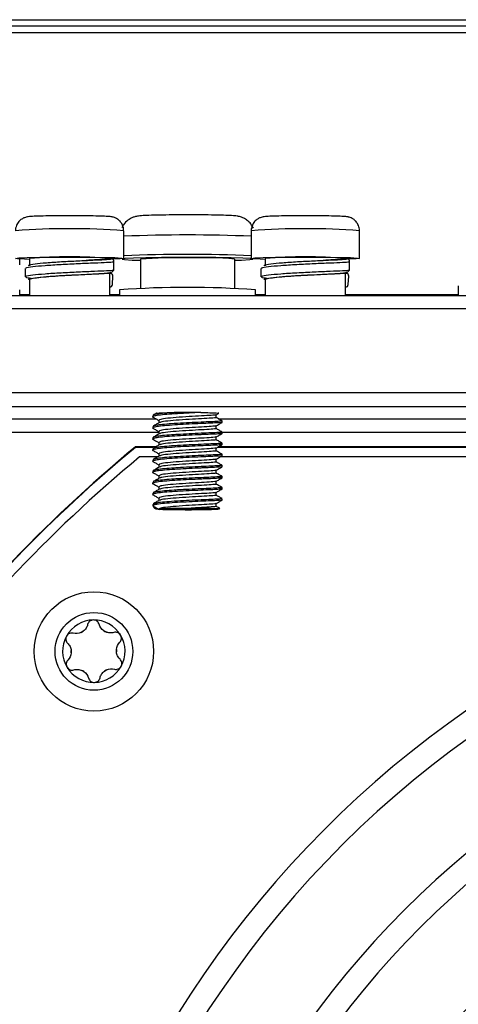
# Model space of a CAD drawing. Header units: millimetres. Extents: x 82 to 1002, y -172 to 1064.
# Tile 17 of 159: x 619 to 635, y 101 to 136. Entities that reach past the tile are written whole.
import ezdxf

# ---------------------------------------------------------------- set-up
doc = ezdxf.new("R2010")
doc.units = ezdxf.units.MM

msp = doc.modelspace()

# ---------------------------------------------------------------- linework, layer by layer
at = {"color": 7, "linetype": 'Continuous', "lineweight": 25}
for p, q in [((545.722, 136.006), (695.695, 136.006)), ((695.693, 135.772), (545.724, 135.772)), ((695.693, 135.535), (545.724, 135.535)), ((622.659, 127.404), (622.659, 128.404)), ((627.259, 128.404), (627.259, 127.404)), ((631.159, 127.404), (631.159, 128.404)), ((618.909, 127.18), (618.909, 127.385)), ((619.259, 127.404), (619.259, 127.141)), ((622.159, 127.391), (622.159, 127.404)), ((622.187, 127.398), (622.159, 127.398)), ((623.259, 127.38), (623.259, 126.319)), ((626.659, 126.319), (626.659, 127.38)), ((627.759, 127.404), (627.759, 127.141)), ((630.659, 127.391), (630.659, 127.404)), ((630.687, 127.398), (630.659, 127.398)), ((619.236, 126.63), (619.237, 126.641)), ((619.259, 126.641), (619.259, 126.06)), ((621.438, 126.84), (621.591, 126.848)), ((622.159, 126.06), (622.159, 126.891)), ((622.178, 126.867), (622.159, 126.869)), ((622.251, 126.461), (622.27, 126.761)), ((627.736, 126.63), (627.737, 126.641)), ((627.759, 126.641), (627.759, 126.06)), ((629.938, 126.84), (630.091, 126.848)), ((630.659, 126.06), (630.659, 126.891)), ((630.678, 126.867), (630.659, 126.869)), ((630.751, 126.461), (630.77, 126.761)), ((634.722, 126.417), (634.712, 126.06)), ((654.709, 126.06), (586.709, 126.06)), ((618.909, 126.06), (618.909, 126.273)), ((622.509, 126.273), (622.509, 126.06)), ((627.409, 126.06), (627.409, 126.273)), ((654.709, 125.586), (586.709, 125.586)), ((586.709, 122.576), (654.709, 122.576)), ((654.709, 122.063), (586.709, 122.063)), ((623.709, 121.749), (623.709, 121.699)), ((625.99, 121.772), (626.073, 121.82)), ((625.992, 121.674), (625.992, 121.773)), ((623.709, 121.349), (623.709, 121.299)), ((623.925, 121.573), (623.925, 121.481)), ((625.992, 121.274), (625.992, 121.373)), ((626.209, 121.499), (626.209, 121.549)), ((623.925, 121.173), (623.925, 121.081)), ((625.992, 120.874), (625.992, 120.973)), ((626.209, 121.099), (626.209, 121.149)), ((623.814, 120.617), (623.085, 120.617)), ((623.085, 120.599), (623.085, 120.617)), ((623.709, 120.95), (623.709, 120.899)), ((623.925, 120.773), (623.925, 120.682)), ((649.479, 120.617), (626.068, 120.617)), ((626.209, 120.699), (626.209, 120.75)), ((623.71, 120.599), (623.085, 120.599)), ((623.881, 120.256), (623.229, 120.256)), ((623.709, 120.55), (623.709, 120.5)), ((623.925, 120.373), (623.925, 120.282)), ((625.992, 120.475), (625.992, 120.573)), ((649.479, 120.599), (626.035, 120.599)), ((649.319, 120.256), (626.134, 120.256)), ((626.209, 120.3), (626.209, 120.35)), ((623.709, 120.15), (623.709, 120.1)), ((623.925, 119.973), (623.925, 119.882)), ((625.992, 120.075), (625.992, 120.173)), ((626.209, 119.9), (626.209, 119.95)), ((623.709, 119.75), (623.709, 119.7)), ((623.925, 119.574), (623.925, 119.482)), ((625.992, 119.675), (625.992, 119.774)), ((626.209, 119.5), (626.209, 119.55)), ((623.709, 119.35), (623.709, 119.3)), ((625.992, 119.275), (625.992, 119.374)), ((623.709, 118.95), (623.709, 118.9)), ((623.925, 119.174), (623.925, 119.082)), ((625.992, 118.875), (625.992, 118.974)), ((626.209, 119.1), (626.209, 119.15)), ((623.925, 118.774), (623.925, 118.682)), ((625.992, 118.475), (625.992, 118.574)), ((626.209, 118.7), (626.209, 118.75))]:
    msp.add_line(p, q, dxfattribs=at)
at = {"color": 8, "linetype": 'Continuous', "lineweight": 25}
for p, q in [((622.609, 127.38), (622.692, 127.364)), ((618.909, 126.1), (619.259, 126.1)), ((622.159, 126.1), (622.509, 126.1)), ((627.409, 126.1), (627.759, 126.1)), ((630.659, 126.1), (634.713, 126.1)), ((617.699, 121.63), (623.816, 121.63)), ((626.07, 121.63), (649.479, 121.63)), ((623.925, 121.13), (617.66, 121.13)), ((649.479, 121.13), (626.209, 121.13))]:
    msp.add_line(p, q, dxfattribs=at)
at = {"color": 7, "linetype": 'Continuous', "lineweight": 25, "flags": 128}
for points in [[(619.259, 127.37), (619.084, 127.376), (618.83, 127.391), (618.76, 127.406), (618.881, 127.422), (619.181, 127.436), (619.63, 127.447)], [(619.63, 127.447), (620.185, 127.453), (620.791, 127.455), (621.389, 127.452), (621.921, 127.444), (622.333, 127.433), (622.587, 127.418), (622.657, 127.402), (622.536, 127.387), (622.25, 127.373)], [(622.231, 127.384), (622.216, 127.391), (622.2, 127.396)], [(626.659, 127.338), (626.911, 127.346), (627.2, 127.362), (627.308, 127.379), (627.225, 127.397), (626.959, 127.413), (626.531, 127.426), (625.975, 127.436), (625.337, 127.441), (624.668, 127.441), (624.023, 127.437), (623.453, 127.428), (623.006, 127.415), (622.717, 127.399), (622.609, 127.382), (622.609, 127.38)], [(622.692, 127.364), (622.958, 127.348), (623.259, 127.338)], [(627.759, 127.37), (627.584, 127.376), (627.33, 127.391), (627.26, 127.406), (627.381, 127.422), (627.681, 127.436), (628.13, 127.447)], [(628.13, 127.447), (628.685, 127.453), (629.291, 127.455), (629.889, 127.452), (630.421, 127.444), (630.833, 127.433), (631.087, 127.418), (631.157, 127.402), (631.036, 127.387), (630.75, 127.373)], [(630.731, 127.384), (630.716, 127.391), (630.7, 127.396)], [(619.108, 127.041), (619.108, 126.891), (619.108, 126.741)], [(622.304, 126.988), (622.304, 127.138), (622.304, 127.287)], [(627.608, 127.041), (627.608, 126.891), (627.608, 126.741)], [(630.804, 126.988), (630.804, 127.138), (630.804, 127.287)]]:
    msp.add_lwpolyline(points, dxfattribs=at)
at = {"color": 8, "linetype": 'Continuous', "lineweight": 25, "flags": 128}
msp.add_lwpolyline([(625.694, 118.405), (625.971, 118.395), (626.058, 118.382), (625.937, 118.37), (625.767, 118.364)], dxfattribs=at)
at = {"color": 7, "linetype": 'Continuous', "lineweight": 25}
for radius in [2.15, 1.4]:
    msp.add_circle((621.586, 113.249), radius, dxfattribs=at)
at = {"color": 8, "linetype": 'Continuous', "lineweight": 25}
for centre, radius, start, end in [((620.709, 102.402), 26.075, 85.7111, 94.2889), ((629.209, 102.402), 26.075, 85.7111, 94.2889), ((624.959, 75.271), 52.981, 87.5119, 92.4881), ((623.847, 117.967), 0.583, 87.4876, 103.7824)]:
    msp.add_arc(centre, radius, start, end, dxfattribs=at)
at = {"color": 7, "linetype": 'Continuous', "lineweight": 25}
for centre, radius, start, end in [((620.709, 109.959), 17.506, 85.2488, 94.7512), ((624.959, 74.603), 52.949, 87.5104, 92.4896), ((624.544, 110.766), 16.664, 88.5747, 94.4243), ((625.439, 113.281), 14.152, 85.0559, 91.9452), ((629.209, 109.959), 17.506, 85.2488, 94.7512), ((622.17, 126.768), 0.0999, 355.9842, 85.3638), ((630.67, 126.768), 0.0999, 355.9842, 85.3638), ((622.153, 126.466), 0.0982, 273.1385, 357.0707), ((624.959, 92.784), 33.579, 85.8158, 94.1842), ((630.653, 126.466), 0.0982, 273.1385, 357.0707), ((624.959, 76.227), 45.63, 89.4006, 90.6019), ((656.209, 80.506), 51.65, 129.6817, 143.8753), ((624.978, 147.786), 29.433, 268.0642, 271.5371), ((656.209, 80.506), 37.225, 100.435, 270), ((656.209, 80.506), 36.375, 99.01, 90), ((621.582, 113.256), 1.125, 90.9706, 150.9706), ((621.582, 113.256), 1.125, 30.9706, 90.9706), ((621.582, 113.256), 0.816, 118.0367, 123.9044), ((620.944, 114.319), 0.427, 295.3612, 306.5799), ((621.582, 113.256), 0.816, 58.0367, 63.9044), ((622.183, 114.34), 0.427, 235.3612, 246.5799), ((621.582, 113.256), 1.125, 150.9706, 210.9706), ((621.582, 113.256), 1.125, 330.9706, 30.9706), ((656.209, 80.506), 33.136, 90.718, 179.2812), ((621.582, 113.256), 0.816, 178.0367, 183.9044), ((620.342, 113.235), 0.427, 355.3612, 6.5799), ((622.821, 113.277), 0.427, 175.3612, 186.5799), ((621.582, 113.256), 0.816, 358.0367, 3.9044), ((621.582, 113.256), 1.125, 210.9706, 270.9706), ((621.582, 113.256), 0.816, 238.0367, 243.9044), ((620.98, 112.172), 0.427, 55.3612, 66.5799), ((621.582, 113.256), 1.125, 270.9706, 330.9706), ((621.582, 113.256), 0.816, 298.0367, 303.9044), ((622.22, 112.193), 0.427, 115.3612, 126.5799), ((656.209, 80.506), 32.286, 90.7496, 179.2478), ((656.209, 80.506), 29.047, 90.8045, 179.1904), ((656.209, 80.506), 28.197, 90.8368, 179.1648), ((656.209, 80.506), 24.958, 90.939, 179.0578), ((656.209, 80.506), 24.108, 90.9727, 179.0166)]:
    msp.add_arc(centre, radius, start, end, dxfattribs=at)
for centre, end_param in [((656.209, 80.453), 0.93639), ((656.209, 80.435), 0.913283)]:
    msp.add_ellipse(centre, major_axis=(0, 52.068), ratio=0.999657, start_param=0.689799, end_param=end_param, dxfattribs=at)
for points, knots in [([(620.535, 128.941), (620.409, 128.941), (620.123, 128.94), (619.734, 128.933), (619.403, 128.922), (619.271, 128.915), (619.164, 128.899), (619.076, 128.873), (618.975, 128.823), (618.867, 128.729), (618.787, 128.588), (618.748, 128.466), (618.76, 128.403), (618.761, 128.399)], [0, 0, 0, 0, 0.139924, 0.319135, 0.499546, 0.686107, 0.738375, 0.76991, 0.813966, 0.866399, 0.928253, 0.995312, 1, 1, 1, 1]), ([(622.651, 128.402), (622.653, 128.422), (622.662, 128.5), (622.615, 128.623), (622.535, 128.742), (622.444, 128.82), (622.359, 128.866), (622.291, 128.889), (622.241, 128.9), (622.189, 128.909), (622.1, 128.917), (621.918, 128.926), (621.566, 128.936), (621.128, 128.941), (620.76, 128.943), (620.569, 128.942), (620.535, 128.941)], [0, 0, 0, 0, 0.0199229, 0.0771845, 0.1231271, 0.1620952, 0.1951217, 0.2215168, 0.2440096, 0.2731013, 0.3354169, 0.4949895, 0.6469798, 0.8068782, 0.9654757, 1, 1, 1, 1]), ([(627.336, 128.491), (627.309, 128.545), (627.254, 128.654), (627.125, 128.775), (626.994, 128.857), (626.88, 128.901), (626.799, 128.921), (626.731, 128.932), (626.657, 128.94), (626.523, 128.95), (626.267, 128.96), (625.846, 128.969), (625.341, 128.974), (624.808, 128.975), (624.29, 128.972), (623.831, 128.965), (623.466, 128.953), (623.285, 128.943), (623.171, 128.93), (623.081, 128.913), (622.956, 128.874), (622.798, 128.783), (622.657, 128.654), (622.61, 128.542), (622.593, 128.502)], [0, 0, 0, 0, 0.0274904, 0.0558501, 0.079964, 0.0996618, 0.114659, 0.1297077, 0.1569779, 0.1997694, 0.2790209, 0.3627678, 0.4436251, 0.5238915, 0.6040883, 0.6844502, 0.7654402, 0.8490309, 0.8779687, 0.8954039, 0.9149673, 0.9444166, 0.9802478, 1, 1, 1, 1]), ([(629.035, 128.941), (628.909, 128.941), (628.623, 128.94), (628.234, 128.933), (627.903, 128.922), (627.771, 128.915), (627.664, 128.899), (627.576, 128.873), (627.475, 128.823), (627.367, 128.729), (627.287, 128.588), (627.248, 128.466), (627.26, 128.403), (627.261, 128.399)], [0, 0, 0, 0, 0.139924, 0.319135, 0.499546, 0.686107, 0.738375, 0.76991, 0.813966, 0.866399, 0.928253, 0.995312, 1, 1, 1, 1]), ([(631.151, 128.402), (631.153, 128.422), (631.162, 128.5), (631.115, 128.623), (631.035, 128.742), (630.944, 128.82), (630.859, 128.866), (630.791, 128.889), (630.741, 128.9), (630.689, 128.909), (630.6, 128.917), (630.418, 128.926), (630.066, 128.936), (629.628, 128.941), (629.26, 128.943), (629.069, 128.942), (629.035, 128.941)], [0, 0, 0, 0, 0.0199229, 0.0771845, 0.1231271, 0.1620952, 0.1951217, 0.2215168, 0.2440096, 0.2731013, 0.3354169, 0.4949895, 0.6469798, 0.8068782, 0.9654757, 1, 1, 1, 1]), ([(619.237, 127.14), (619.231, 127.148), (619.215, 127.172), (619.438, 127.21), (619.855, 127.253), (620.412, 127.29), (621.019, 127.321), (621.371, 127.337), (621.546, 127.345)], [0, 0, 0, 0, 0.093669, 0.274932, 0.456195, 0.637459, 0.818715, 1, 1, 1, 1]), ([(622.141, 127.391), (622.145, 127.389), (622.158, 127.382), (622.015, 127.37), (621.728, 127.354), (621.443, 127.341), (621.301, 127.334)], [0, 0, 0, 0, 0.120504, 0.414448, 0.708394, 1, 1, 1, 1]), ([(622.2, 127.396), (622.199, 127.397), (622.199, 127.397), (622.199, 127.397), (622.198, 127.397), (622.198, 127.397), (622.197, 127.397), (622.197, 127.397), (622.196, 127.397), (622.195, 127.397), (622.195, 127.397), (622.194, 127.397), (622.192, 127.397), (622.192, 127.397), (622.191, 127.397), (622.191, 127.398), (622.19, 127.398), (622.189, 127.398), (622.188, 127.398), (622.188, 127.398), (622.187, 127.398), (622.187, 127.398)], [0, 0, 0, 0, 0.00002971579, 0.00002971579, 0.00002971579, 0.00005014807, 0.00005014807, 0.00005014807, 0.00006431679, 0.00006431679, 0.00006431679, 0.00007895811, 0.00007895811, 0.00007895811, 0.00008491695, 0.00008491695, 0.00008491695, 0.00009099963, 0.00009099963, 0.00009099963, 0.00009393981, 0.00009393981, 0.00009393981, 0.00009393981]), ([(622.304, 127.287), (622.304, 127.311), (622.303, 127.359), (622.236, 127.383), (622.203, 127.396)], [0, 0, 0, 0, 0.505484, 1, 1, 1, 1]), ([(627.737, 127.14), (627.731, 127.148), (627.715, 127.172), (627.938, 127.21), (628.355, 127.253), (628.912, 127.29), (629.519, 127.321), (629.871, 127.337), (630.046, 127.345)], [0, 0, 0, 0, 0.093669, 0.274932, 0.456195, 0.637459, 0.818715, 1, 1, 1, 1]), ([(630.641, 127.391), (630.645, 127.389), (630.659, 127.382), (630.515, 127.37), (630.241, 127.355), (629.975, 127.342), (629.85, 127.336)], [0, 0, 0, 0, 0.124945, 0.429723, 0.734501, 1, 1, 1, 1]), ([(630.7, 127.396), (630.699, 127.397), (630.699, 127.397), (630.699, 127.397), (630.698, 127.397), (630.698, 127.397), (630.697, 127.397), (630.697, 127.397), (630.696, 127.397), (630.695, 127.397), (630.695, 127.397), (630.694, 127.397), (630.692, 127.397), (630.692, 127.397), (630.691, 127.397), (630.691, 127.398), (630.69, 127.398), (630.689, 127.398), (630.688, 127.398), (630.688, 127.398), (630.687, 127.398), (630.687, 127.398)], [0, 0, 0, 0, 0.00002971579, 0.00002971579, 0.00002971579, 0.00005014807, 0.00005014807, 0.00005014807, 0.00006431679, 0.00006431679, 0.00006431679, 0.00007895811, 0.00007895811, 0.00007895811, 0.00008491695, 0.00008491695, 0.00008491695, 0.00009099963, 0.00009099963, 0.00009099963, 0.00009393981, 0.00009393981, 0.00009393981, 0.00009393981]), ([(630.804, 127.287), (630.804, 127.311), (630.803, 127.359), (630.736, 127.383), (630.703, 127.396)], [0, 0, 0, 0, 0.505484, 1, 1, 1, 1]), ([(619.139, 127.041), (619.133, 127.049), (619.116, 127.073), (619.354, 127.112), (619.799, 127.155), (620.392, 127.192), (621.04, 127.224), (621.415, 127.24), (621.602, 127.247)], [0, 0, 0, 0, 0.0920895, 0.2736678, 0.4552457, 0.6368257, 0.8183969, 1, 1, 1, 1]), ([(621.591, 126.848), (621.67, 126.852), (621.864, 126.861), (622.077, 126.878), (622.249, 126.914), (622.287, 126.965), (622.304, 126.988)], [0, 0, 0, 0, 0.211859, 0.519847, 0.783117, 1, 1, 1, 1]), ([(627.639, 127.041), (627.633, 127.049), (627.616, 127.073), (627.854, 127.112), (628.299, 127.155), (628.892, 127.192), (629.54, 127.224), (629.915, 127.24), (630.102, 127.247)], [0, 0, 0, 0, 0.092089, 0.273668, 0.455246, 0.636826, 0.818397, 1, 1, 1, 1]), ([(630.091, 126.848), (630.17, 126.852), (630.364, 126.861), (630.577, 126.878), (630.749, 126.914), (630.787, 126.965), (630.804, 126.988)], [0, 0, 0, 0, 0.211859, 0.519847, 0.783117, 1, 1, 1, 1]), ([(619.328, 126.68), (619.245, 126.692), (619.11, 126.712), (619.131, 126.733), (619.139, 126.741)], [0, 0, 0, 0, 0.6191527, 1, 1, 1, 1]), ([(619.276, 126.641), (619.271, 126.645), (619.249, 126.662), (619.379, 126.692), (619.653, 126.73), (620.059, 126.764), (620.535, 126.795), (621.031, 126.821), (621.492, 126.843), (621.861, 126.861), (622.111, 126.877), (622.142, 126.886), (622.158, 126.891)], [0, 0, 0, 0, 0.032297, 0.139857, 0.247416, 0.354974, 0.462532, 0.570091, 0.677651, 0.78521, 0.892771, 1, 1, 1, 1]), ([(621.431, 126.84), (621.472, 126.842), (621.535, 126.845), (621.577, 126.847), (621.591, 126.848)], [0, 0, 0, 0, 0.663358, 1, 1, 1, 1]), ([(627.828, 126.68), (627.745, 126.692), (627.61, 126.712), (627.631, 126.733), (627.639, 126.741)], [0, 0, 0, 0, 0.6191527, 1, 1, 1, 1]), ([(627.776, 126.641), (627.771, 126.645), (627.749, 126.662), (627.879, 126.692), (628.153, 126.73), (628.559, 126.764), (629.035, 126.795), (629.531, 126.821), (629.992, 126.843), (630.361, 126.861), (630.611, 126.877), (630.642, 126.886), (630.658, 126.891)], [0, 0, 0, 0, 0.032297, 0.139857, 0.247416, 0.354974, 0.462532, 0.570091, 0.677651, 0.78521, 0.892771, 1, 1, 1, 1]), ([(629.931, 126.84), (629.972, 126.842), (630.035, 126.845), (630.077, 126.847), (630.091, 126.848)], [0, 0, 0, 0, 0.663358, 1, 1, 1, 1]), ([(625.436, 121.855), (625.298, 121.848), (625.025, 121.836), (624.59, 121.813), (624.201, 121.786), (623.896, 121.755), (623.731, 121.724), (623.677, 121.699), (623.721, 121.687), (623.725, 121.687)], [0, 0, 0, 0, 0.164041, 0.326009, 0.490961, 0.656569, 0.820083, 0.986501, 1, 1, 1, 1]), ([(623.719, 121.687), (623.755, 121.666), (623.824, 121.626), (623.893, 121.586), (623.925, 121.567)], [0, 0, 0, 0, 0.527108, 1, 1, 1, 1]), ([(624.479, 121.855), (624.357, 121.846), (624.113, 121.828), (623.854, 121.798), (623.713, 121.772), (623.724, 121.755), (623.727, 121.749)], [0, 0, 0, 0, 0.28126, 0.559557, 0.852137, 1, 1, 1, 1]), ([(623.84, 121.832), (623.837, 121.83), (623.798, 121.807), (623.759, 121.785), (623.723, 121.764)], [0, 0, 0, 0, 0.074078, 1, 1, 1, 1]), ([(623.841, 121.829), (623.84, 121.83), (623.829, 121.833), (623.928, 121.84), (624.136, 121.849), (624.361, 121.853), (624.479, 121.855)], [0, 0, 0, 0, 0.033933, 0.345744, 0.657609, 1, 1, 1, 1]), ([(625.985, 121.772), (625.962, 121.767), (625.912, 121.757), (625.586, 121.737), (625.139, 121.713), (624.65, 121.683), (624.232, 121.647), (623.96, 121.61), (623.948, 121.584), (623.942, 121.573)], [0, 0, 0, 0, 0.138639, 0.287867, 0.435212, 0.583289, 0.731915, 0.879013, 1, 1, 1, 1]), ([(625.974, 121.677), (625.981, 121.675), (626.025, 121.668), (625.895, 121.657), (625.592, 121.637), (625.138, 121.613), (624.649, 121.583), (624.236, 121.547), (623.986, 121.515), (623.971, 121.495), (623.966, 121.489)], [0, 0, 0, 0, 0.028348, 0.178669, 0.331296, 0.481998, 0.633448, 0.785459, 0.935908, 1, 1, 1, 1]), ([(625.436, 121.855), (625.554, 121.853), (625.791, 121.849), (626.005, 121.839), (626.103, 121.831), (626.076, 121.827), (626.07, 121.826)], [0, 0, 0, 0, 0.310997, 0.622416, 0.920567, 1, 1, 1, 1]), ([(626.207, 121.551), (626.171, 121.572), (626.098, 121.614), (626.026, 121.656), (625.989, 121.677)], [0, 0, 0, 0, 0.50019, 1, 1, 1, 1]), ([(626.197, 121.499), (626.2, 121.499), (626.223, 121.494), (626.119, 121.487), (625.889, 121.474), (625.625, 121.463), (625.337, 121.451), (625.022, 121.436), (624.591, 121.413), (624.201, 121.386), (623.896, 121.355), (623.731, 121.324), (623.677, 121.299), (623.721, 121.288), (623.725, 121.287)], [0, 0, 0, 0, 0.020575, 0.124865, 0.231263, 0.336042, 0.360206, 0.465158, 0.568785, 0.674319, 0.780275, 0.88489, 0.991363, 1, 1, 1, 1]), ([(626.19, 121.549), (626.195, 121.548), (626.211, 121.543), (626.082, 121.535), (625.824, 121.521), (625.453, 121.506), (625.028, 121.486), (624.693, 121.468), (624.389, 121.449), (624.115, 121.428), (623.854, 121.399), (623.713, 121.372), (623.724, 121.355), (623.727, 121.349)], [0, 0, 0, 0, 0.043934, 0.1526, 0.263588, 0.372291, 0.482998, 0.592372, 0.625235, 0.730641, 0.834937, 0.944586, 1, 1, 1, 1]), ([(623.94, 121.49), (623.904, 121.469), (623.831, 121.427), (623.759, 121.385), (623.723, 121.364)], [0, 0, 0, 0, 0.499824, 1, 1, 1, 1]), ([(625.985, 121.372), (625.962, 121.367), (625.912, 121.357), (625.586, 121.337), (625.139, 121.313), (624.65, 121.283), (624.232, 121.247), (623.96, 121.21), (623.948, 121.185), (623.942, 121.173)], [0, 0, 0, 0, 0.138639, 0.287867, 0.435212, 0.583289, 0.731915, 0.879013, 1, 1, 1, 1]), ([(625.99, 121.372), (626.026, 121.393), (626.099, 121.435), (626.171, 121.477), (626.208, 121.498)], [0, 0, 0, 0, 0.499794, 1, 1, 1, 1]), ([(626.197, 121.099), (626.2, 121.099), (626.223, 121.094), (626.119, 121.087), (625.889, 121.074), (625.625, 121.063), (625.337, 121.051), (625.022, 121.036), (624.591, 121.013), (624.201, 120.986), (623.896, 120.955), (623.731, 120.924), (623.677, 120.899), (623.721, 120.888), (623.725, 120.887)], [0, 0, 0, 0, 0.020575, 0.124865, 0.231263, 0.336042, 0.360206, 0.465158, 0.568785, 0.674319, 0.780275, 0.88489, 0.991363, 1, 1, 1, 1]), ([(623.719, 121.287), (623.755, 121.266), (623.824, 121.226), (623.893, 121.186), (623.925, 121.167)], [0, 0, 0, 0, 0.527108, 1, 1, 1, 1]), ([(626.19, 121.149), (626.195, 121.148), (626.211, 121.143), (626.082, 121.135), (625.824, 121.121), (625.453, 121.106), (625.028, 121.086), (624.693, 121.068), (624.389, 121.05), (624.115, 121.028), (623.854, 120.999), (623.713, 120.972), (623.724, 120.955), (623.727, 120.95)], [0, 0, 0, 0, 0.043934, 0.1526, 0.263588, 0.372291, 0.482998, 0.592372, 0.625235, 0.730641, 0.834937, 0.944586, 1, 1, 1, 1]), ([(623.94, 121.09), (623.904, 121.069), (623.831, 121.027), (623.759, 120.985), (623.723, 120.964)], [0, 0, 0, 0, 0.499824, 1, 1, 1, 1]), ([(625.985, 120.973), (625.962, 120.968), (625.912, 120.957), (625.586, 120.937), (625.139, 120.913), (624.65, 120.883), (624.232, 120.847), (623.96, 120.81), (623.948, 120.785), (623.942, 120.773)], [0, 0, 0, 0, 0.138639, 0.287867, 0.435212, 0.583289, 0.731915, 0.879013, 1, 1, 1, 1]), ([(625.974, 121.277), (625.981, 121.276), (626.025, 121.269), (625.895, 121.258), (625.592, 121.237), (625.138, 121.213), (624.649, 121.183), (624.236, 121.147), (623.986, 121.116), (623.971, 121.096), (623.966, 121.09)], [0, 0, 0, 0, 0.028348, 0.178669, 0.331296, 0.481998, 0.633448, 0.785459, 0.935908, 1, 1, 1, 1]), ([(626.207, 121.151), (626.171, 121.172), (626.098, 121.214), (626.026, 121.256), (625.989, 121.277)], [0, 0, 0, 0, 0.50019, 1, 1, 1, 1]), ([(625.99, 120.972), (626.026, 120.993), (626.099, 121.035), (626.171, 121.077), (626.208, 121.098)], [0, 0, 0, 0, 0.499794, 1, 1, 1, 1]), ([(626.197, 120.7), (626.2, 120.699), (626.223, 120.694), (626.119, 120.688), (625.889, 120.674), (625.625, 120.663), (625.337, 120.651), (625.022, 120.636), (624.591, 120.613), (624.201, 120.586), (623.896, 120.555), (623.731, 120.524), (623.677, 120.5), (623.721, 120.488), (623.725, 120.487)], [0, 0, 0, 0, 0.020575, 0.124865, 0.231263, 0.336042, 0.360206, 0.465158, 0.568785, 0.674319, 0.780275, 0.88489, 0.991363, 1, 1, 1, 1]), ([(623.719, 120.887), (623.755, 120.866), (623.824, 120.826), (623.893, 120.786), (623.925, 120.767)], [0, 0, 0, 0, 0.5271078, 1, 1, 1, 1]), ([(626.19, 120.75), (626.195, 120.748), (626.211, 120.743), (626.082, 120.735), (625.824, 120.721), (625.453, 120.706), (625.028, 120.686), (624.693, 120.668), (624.389, 120.65), (624.115, 120.628), (623.854, 120.599), (623.713, 120.572), (623.724, 120.555), (623.727, 120.55)], [0, 0, 0, 0, 0.0439342, 0.1526004, 0.2635883, 0.3722907, 0.4829976, 0.5923717, 0.6252346, 0.7306413, 0.8349373, 0.9445862, 1, 1, 1, 1]), ([(623.94, 120.69), (623.904, 120.669), (623.831, 120.627), (623.759, 120.585), (623.723, 120.564)], [0, 0, 0, 0, 0.499824, 1, 1, 1, 1]), ([(625.974, 120.877), (625.981, 120.876), (626.025, 120.869), (625.895, 120.858), (625.592, 120.837), (625.138, 120.813), (624.649, 120.783), (624.236, 120.747), (623.986, 120.716), (623.971, 120.696), (623.966, 120.69)], [0, 0, 0, 0, 0.028348, 0.178669, 0.331296, 0.481998, 0.633448, 0.785459, 0.935908, 1, 1, 1, 1]), ([(626.207, 120.751), (626.171, 120.772), (626.098, 120.814), (626.026, 120.856), (625.989, 120.877)], [0, 0, 0, 0, 0.50019, 1, 1, 1, 1]), ([(625.99, 120.572), (626.026, 120.593), (626.099, 120.635), (626.171, 120.677), (626.208, 120.698)], [0, 0, 0, 0, 0.499794, 1, 1, 1, 1]), ([(626.197, 120.3), (626.2, 120.299), (626.223, 120.294), (626.119, 120.288), (625.889, 120.274), (625.625, 120.263), (625.337, 120.251), (625.022, 120.236), (624.591, 120.213), (624.201, 120.186), (623.896, 120.155), (623.731, 120.124), (623.677, 120.1), (623.721, 120.088), (623.725, 120.087)], [0, 0, 0, 0, 0.020575, 0.124865, 0.231263, 0.336042, 0.360206, 0.465158, 0.568785, 0.674319, 0.780275, 0.88489, 0.991363, 1, 1, 1, 1]), ([(623.719, 120.487), (623.755, 120.466), (623.824, 120.426), (623.893, 120.386), (623.925, 120.368)], [0, 0, 0, 0, 0.527108, 1, 1, 1, 1]), ([(626.19, 120.35), (626.195, 120.348), (626.211, 120.343), (626.082, 120.335), (625.824, 120.321), (625.453, 120.307), (625.028, 120.286), (624.693, 120.269), (624.389, 120.25), (624.115, 120.228), (623.854, 120.199), (623.713, 120.172), (623.724, 120.155), (623.727, 120.15)], [0, 0, 0, 0, 0.043934, 0.1526, 0.263588, 0.372291, 0.482998, 0.592372, 0.625235, 0.730641, 0.834937, 0.944586, 1, 1, 1, 1]), ([(623.94, 120.29), (623.904, 120.269), (623.831, 120.227), (623.759, 120.185), (623.723, 120.164)], [0, 0, 0, 0, 0.499824, 1, 1, 1, 1]), ([(625.985, 120.573), (625.962, 120.568), (625.912, 120.557), (625.586, 120.537), (625.139, 120.513), (624.65, 120.483), (624.232, 120.447), (623.96, 120.411), (623.948, 120.385), (623.942, 120.373)], [0, 0, 0, 0, 0.138639, 0.287867, 0.435212, 0.583289, 0.731915, 0.879013, 1, 1, 1, 1]), ([(625.974, 120.477), (625.981, 120.476), (626.025, 120.469), (625.895, 120.458), (625.592, 120.437), (625.138, 120.413), (624.649, 120.383), (624.236, 120.347), (623.986, 120.316), (623.971, 120.296), (623.966, 120.29)], [0, 0, 0, 0, 0.028348, 0.178669, 0.331296, 0.481998, 0.633448, 0.785459, 0.935908, 1, 1, 1, 1]), ([(626.207, 120.351), (626.171, 120.372), (626.098, 120.414), (626.026, 120.456), (625.989, 120.477)], [0, 0, 0, 0, 0.50019, 1, 1, 1, 1]), ([(625.99, 120.172), (626.026, 120.193), (626.099, 120.235), (626.171, 120.277), (626.208, 120.298)], [0, 0, 0, 0, 0.499794, 1, 1, 1, 1]), ([(626.197, 119.9), (626.2, 119.899), (626.223, 119.895), (626.119, 119.888), (625.889, 119.874), (625.625, 119.863), (625.337, 119.851), (625.022, 119.836), (624.591, 119.813), (624.201, 119.786), (623.896, 119.756), (623.731, 119.724), (623.677, 119.7), (623.721, 119.688), (623.725, 119.687)], [0, 0, 0, 0, 0.020575, 0.124865, 0.231263, 0.336042, 0.360206, 0.465158, 0.568785, 0.674319, 0.780275, 0.88489, 0.991363, 1, 1, 1, 1]), ([(623.719, 120.087), (623.755, 120.066), (623.824, 120.026), (623.893, 119.987), (623.925, 119.968)], [0, 0, 0, 0, 0.527108, 1, 1, 1, 1]), ([(626.19, 119.95), (626.195, 119.948), (626.211, 119.943), (626.082, 119.935), (625.824, 119.921), (625.453, 119.907), (625.028, 119.886), (624.693, 119.869), (624.389, 119.85), (624.115, 119.829), (623.854, 119.799), (623.713, 119.772), (623.724, 119.756), (623.727, 119.75)], [0, 0, 0, 0, 0.043934, 0.1526, 0.263588, 0.372291, 0.482998, 0.592372, 0.625235, 0.730641, 0.834937, 0.944586, 1, 1, 1, 1]), ([(625.985, 120.173), (625.962, 120.168), (625.912, 120.157), (625.586, 120.137), (625.139, 120.113), (624.65, 120.083), (624.232, 120.047), (623.96, 120.011), (623.948, 119.985), (623.942, 119.973)], [0, 0, 0, 0, 0.138639, 0.287867, 0.435212, 0.583289, 0.731915, 0.879013, 1, 1, 1, 1]), ([(625.974, 120.077), (625.981, 120.076), (626.025, 120.069), (625.895, 120.058), (625.592, 120.037), (625.138, 120.013), (624.649, 119.983), (624.236, 119.947), (623.986, 119.916), (623.971, 119.896), (623.966, 119.89)], [0, 0, 0, 0, 0.0283484, 0.1786688, 0.3312962, 0.481998, 0.6334484, 0.7854592, 0.9359085, 1, 1, 1, 1]), ([(626.207, 119.951), (626.171, 119.972), (626.098, 120.014), (626.026, 120.056), (625.989, 120.077)], [0, 0, 0, 0, 0.50019, 1, 1, 1, 1]), ([(625.99, 119.773), (626.026, 119.794), (626.099, 119.836), (626.171, 119.877), (626.208, 119.898)], [0, 0, 0, 0, 0.499794, 1, 1, 1, 1]), ([(623.719, 119.687), (623.755, 119.666), (623.824, 119.626), (623.893, 119.587), (623.925, 119.568)], [0, 0, 0, 0, 0.527108, 1, 1, 1, 1]), ([(626.19, 119.55), (626.195, 119.548), (626.211, 119.543), (626.082, 119.536), (625.824, 119.521), (625.453, 119.507), (625.028, 119.487), (624.693, 119.469), (624.389, 119.45), (624.115, 119.429), (623.854, 119.399), (623.713, 119.373), (623.724, 119.356), (623.727, 119.35)], [0, 0, 0, 0, 0.043934, 0.1526, 0.263588, 0.372291, 0.482998, 0.592372, 0.625235, 0.730641, 0.834937, 0.944586, 1, 1, 1, 1]), ([(623.94, 119.89), (623.904, 119.869), (623.831, 119.827), (623.759, 119.785), (623.723, 119.764)], [0, 0, 0, 0, 0.499824, 1, 1, 1, 1]), ([(625.985, 119.773), (625.962, 119.768), (625.912, 119.757), (625.586, 119.737), (625.139, 119.714), (624.65, 119.683), (624.232, 119.647), (623.96, 119.611), (623.948, 119.585), (623.942, 119.574)], [0, 0, 0, 0, 0.138639, 0.287867, 0.435212, 0.583289, 0.731915, 0.879013, 1, 1, 1, 1]), ([(625.974, 119.677), (625.981, 119.676), (626.025, 119.669), (625.895, 119.658), (625.592, 119.637), (625.138, 119.614), (624.649, 119.584), (624.236, 119.547), (623.986, 119.516), (623.971, 119.496), (623.966, 119.49)], [0, 0, 0, 0, 0.028348, 0.178669, 0.331296, 0.481998, 0.633448, 0.785459, 0.935908, 1, 1, 1, 1]), ([(626.207, 119.552), (626.171, 119.573), (626.098, 119.615), (626.026, 119.657), (625.989, 119.678)], [0, 0, 0, 0, 0.50019, 1, 1, 1, 1]), ([(626.197, 119.5), (626.2, 119.499), (626.223, 119.495), (626.119, 119.488), (625.889, 119.474), (625.625, 119.464), (625.337, 119.451), (625.022, 119.436), (624.591, 119.414), (624.201, 119.387), (623.896, 119.356), (623.731, 119.324), (623.677, 119.3), (623.721, 119.288), (623.725, 119.287)], [0, 0, 0, 0, 0.020575, 0.124865, 0.231263, 0.336042, 0.360206, 0.465158, 0.568785, 0.674319, 0.780275, 0.88489, 0.991363, 1, 1, 1, 1]), ([(623.719, 119.287), (623.755, 119.266), (623.824, 119.227), (623.893, 119.187), (623.925, 119.168)], [0, 0, 0, 0, 0.527108, 1, 1, 1, 1]), ([(623.94, 119.49), (623.904, 119.469), (623.831, 119.428), (623.759, 119.386), (623.723, 119.365)], [0, 0, 0, 0, 0.499824, 1, 1, 1, 1]), ([(625.985, 119.373), (625.962, 119.368), (625.912, 119.358), (625.586, 119.337), (625.139, 119.314), (624.65, 119.284), (624.232, 119.247), (623.96, 119.211), (623.948, 119.185), (623.942, 119.174)], [0, 0, 0, 0, 0.138639, 0.287867, 0.435212, 0.583289, 0.731915, 0.879013, 1, 1, 1, 1]), ([(625.974, 119.277), (625.981, 119.276), (626.025, 119.269), (625.895, 119.258), (625.592, 119.237), (625.138, 119.214), (624.649, 119.184), (624.236, 119.147), (623.986, 119.116), (623.971, 119.096), (623.966, 119.09)], [0, 0, 0, 0, 0.0283484, 0.1786688, 0.3312962, 0.481998, 0.6334484, 0.7854592, 0.9359085, 1, 1, 1, 1]), ([(626.207, 119.152), (626.171, 119.173), (626.098, 119.215), (626.026, 119.257), (625.989, 119.278)], [0, 0, 0, 0, 0.50019, 1, 1, 1, 1]), ([(625.99, 119.373), (626.026, 119.394), (626.099, 119.436), (626.171, 119.478), (626.208, 119.499)], [0, 0, 0, 0, 0.499794, 1, 1, 1, 1]), ([(626.197, 119.1), (626.2, 119.099), (626.223, 119.095), (626.119, 119.088), (625.889, 119.075), (625.625, 119.064), (625.337, 119.051), (625.022, 119.036), (624.591, 119.014), (624.201, 118.987), (623.896, 118.956), (623.731, 118.924), (623.677, 118.9), (623.721, 118.888), (623.725, 118.887)], [0, 0, 0, 0, 0.020575, 0.124865, 0.231263, 0.336042, 0.360206, 0.465158, 0.568785, 0.674319, 0.780275, 0.88489, 0.991363, 1, 1, 1, 1]), ([(623.719, 118.887), (623.755, 118.867), (623.824, 118.827), (623.893, 118.787), (623.925, 118.768)], [0, 0, 0, 0, 0.527108, 1, 1, 1, 1]), ([(626.19, 119.15), (626.195, 119.149), (626.211, 119.143), (626.082, 119.136), (625.824, 119.122), (625.453, 119.107), (625.028, 119.087), (624.693, 119.069), (624.389, 119.05), (624.115, 119.029), (623.854, 118.999), (623.713, 118.973), (623.724, 118.956), (623.727, 118.95)], [0, 0, 0, 0, 0.043934, 0.1526, 0.263588, 0.372291, 0.482998, 0.592372, 0.625235, 0.730641, 0.834937, 0.944586, 1, 1, 1, 1]), ([(623.94, 119.091), (623.904, 119.07), (623.831, 119.028), (623.759, 118.986), (623.723, 118.965)], [0, 0, 0, 0, 0.499824, 1, 1, 1, 1]), ([(625.985, 118.973), (625.962, 118.968), (625.912, 118.958), (625.586, 118.937), (625.139, 118.914), (624.65, 118.884), (624.232, 118.848), (623.96, 118.811), (623.948, 118.785), (623.942, 118.774)], [0, 0, 0, 0, 0.138639, 0.287867, 0.435212, 0.583289, 0.731915, 0.879013, 1, 1, 1, 1]), ([(625.974, 118.878), (625.981, 118.876), (626.025, 118.869), (625.895, 118.858), (625.592, 118.837), (625.138, 118.814), (624.649, 118.784), (624.236, 118.748), (623.986, 118.716), (623.971, 118.696), (623.966, 118.69)], [0, 0, 0, 0, 0.0283484, 0.1786688, 0.3312962, 0.481998, 0.6334484, 0.7854592, 0.9359085, 1, 1, 1, 1]), ([(626.207, 118.752), (626.171, 118.773), (626.098, 118.815), (626.026, 118.857), (625.989, 118.878)], [0, 0, 0, 0, 0.50019, 1, 1, 1, 1]), ([(625.99, 118.973), (626.026, 118.994), (626.099, 119.036), (626.171, 119.078), (626.208, 119.099)], [0, 0, 0, 0, 0.499794, 1, 1, 1, 1]), ([(623.873, 118.55), (623.831, 118.542), (623.731, 118.525), (623.685, 118.501), (623.731, 118.486), (623.739, 118.483)], [0, 0, 0, 0, 0.372811, 0.875009, 1, 1, 1, 1]), ([(623.71, 118.537), (623.71, 118.533), (623.707, 118.518), (623.712, 118.504), (623.716, 118.494)], [0, 0, 0, 0, 0.280582, 1, 1, 1, 1]), ([(623.716, 118.494), (623.718, 118.486), (623.722, 118.464), (623.744, 118.435), (623.771, 118.41), (623.796, 118.396), (623.816, 118.388), (623.836, 118.383), (623.875, 118.376), (623.957, 118.37), (624.187, 118.362), (624.544, 118.356), (624.969, 118.354), (625.38, 118.356), (625.662, 118.36), (625.752, 118.364), (625.764, 118.364)], [0, 0, 0, 0, 0.00897, 0.025452, 0.039652, 0.052129, 0.063787, 0.078479, 0.106655, 0.217003, 0.363753, 0.518163, 0.67144, 0.824265, 0.977184, 1, 1, 1, 1]), ([(623.719, 118.488), (623.755, 118.467), (623.828, 118.425), (623.9, 118.383), (623.936, 118.362)], [0, 0, 0, 0, 0.50014, 1, 1, 1, 1]), ([(626.19, 118.75), (626.195, 118.749), (626.211, 118.744), (626.082, 118.736), (625.824, 118.722), (625.453, 118.707), (625.028, 118.687), (624.693, 118.669), (624.389, 118.65), (624.115, 118.629), (623.854, 118.599), (623.713, 118.573), (623.724, 118.556), (623.727, 118.55)], [0, 0, 0, 0, 0.043934, 0.1526, 0.263588, 0.372291, 0.482998, 0.592372, 0.625235, 0.730641, 0.834937, 0.944586, 1, 1, 1, 1]), ([(623.94, 118.691), (623.904, 118.67), (623.831, 118.628), (623.759, 118.586), (623.723, 118.565)], [0, 0, 0, 0, 0.499824, 1, 1, 1, 1]), ([(626.197, 118.7), (626.2, 118.699), (626.223, 118.695), (626.119, 118.688), (625.889, 118.675), (625.625, 118.664), (625.337, 118.652), (625.022, 118.636), (624.591, 118.614), (624.201, 118.587), (623.977, 118.564), (623.888, 118.552), (623.873, 118.55)], [0, 0, 0, 0, 0.02567, 0.1557857, 0.2885314, 0.4192565, 0.4494039, 0.580346, 0.7096333, 0.8413019, 0.973495, 1, 1, 1, 1]), ([(625.985, 118.573), (625.962, 118.568), (625.912, 118.558), (625.586, 118.538), (625.139, 118.514), (624.65, 118.484), (624.23, 118.448), (623.995, 118.415), (623.949, 118.394), (623.933, 118.387)], [0, 0, 0, 0, 0.145145, 0.301378, 0.455639, 0.610666, 0.766267, 0.920269, 1, 1, 1, 1]), ([(625.974, 118.478), (625.981, 118.477), (626.025, 118.47), (625.895, 118.459), (625.593, 118.437), (625.273, 118.421), (625.103, 118.411), (625.088, 118.41)], [0, 0, 0, 0, 0.057103, 0.359898, 0.66734, 0.970903, 1, 1, 1, 1]), ([(626.12, 118.402), (626.113, 118.407), (626.069, 118.432), (626.026, 118.457), (625.989, 118.478)], [0, 0, 0, 0, 0.1678074, 1, 1, 1, 1]), ([(625.99, 118.573), (626.026, 118.594), (626.099, 118.636), (626.171, 118.678), (626.208, 118.699)], [0, 0, 0, 0, 0.499794, 1, 1, 1, 1]), ([(623.983, 118.37), (623.963, 118.371), (623.947, 118.373), (623.922, 118.376), (623.913, 118.377), (623.9, 118.381), (623.908, 118.384), (623.933, 118.387)], [0, 0, 0, 0, 0.25, 0.25, 0.5, 0.5, 1, 1, 1, 1]), ([(623.933, 118.387), (623.95, 118.39), (623.994, 118.394), (624.128, 118.4), (624.219, 118.403), (624.38, 118.406), (624.438, 118.407), (624.559, 118.408), (624.622, 118.409), (624.818, 118.411), (624.953, 118.411), (625.088, 118.41)], [0, 0, 0, 0, 0.25, 0.25, 0.5, 0.5, 0.625, 0.625, 0.75, 0.75, 1, 1, 1, 1]), ([(625.088, 118.41), (625.198, 118.41), (625.304, 118.41), (625.511, 118.408), (625.607, 118.407), (625.694, 118.405)], [0, 0, 0, 0, 0.5, 0.5, 1, 1, 1, 1]), ([(625.694, 118.405), (625.771, 118.404), (625.925, 118.401), (626.07, 118.4), (626.141, 118.399), (626.121, 118.399), (626.118, 118.399)], [0, 0, 0, 0, 0.296899, 0.593467, 0.944497, 1, 1, 1, 1]), ([(625.764, 118.364), (625.841, 118.367), (625.965, 118.371), (626.039, 118.376), (626.074, 118.382), (626.097, 118.386), (626.115, 118.394), (626.12, 118.396)], [0, 0, 0, 0, 0.463132, 0.740204, 0.891773, 0.969538, 1, 1, 1, 1]), ([(621.359, 114.218), (621.347, 114.171), (621.328, 114.127), (621.274, 114.043), (621.24, 114.006), (621.198, 113.976)], [0, 0, 0, 0, 0.5, 0.5, 1, 1, 1, 1]), ([(621.563, 114.381), (621.515, 114.38), (621.468, 114.362), (621.395, 114.303), (621.37, 114.262), (621.359, 114.218)], [0, 0, 0, 0, 0.5, 0.5, 1, 1, 1, 1]), ([(621.772, 114.225), (621.76, 114.269), (621.733, 114.308), (621.659, 114.366), (621.611, 114.382), (621.563, 114.381)], [0, 0, 0, 0, 0.5, 0.5, 1, 1, 1, 1]), ([(620.838, 113.905), (620.794, 113.916), (620.746, 113.914), (620.659, 113.877), (620.621, 113.844), (620.598, 113.802)], [0, 0, 0, 0, 0.5, 0.5, 1, 1, 1, 1]), ([(622.303, 113.93), (622.257, 113.916), (622.209, 113.911), (622.11, 113.916), (622.061, 113.928), (622.014, 113.948)], [0, 0, 0, 0, 0.5, 0.5, 1, 1, 1, 1]), ([(622.546, 113.835), (622.522, 113.876), (622.483, 113.908), (622.395, 113.941), (622.347, 113.943), (622.303, 113.93)], [0, 0, 0, 0, 0.5, 0.5, 1, 1, 1, 1]), ([(620.598, 113.802), (620.575, 113.76), (620.566, 113.71), (620.582, 113.617), (620.604, 113.575), (620.637, 113.544)], [0, 0, 0, 0, 0.5, 0.5, 1, 1, 1, 1]), ([(620.637, 113.544), (620.672, 113.511), (620.701, 113.472), (620.746, 113.383), (620.761, 113.335), (620.767, 113.284)], [0, 0, 0, 0, 0.5, 0.5, 1, 1, 1, 1]), ([(622.516, 113.576), (622.548, 113.608), (622.569, 113.651), (622.581, 113.744), (622.571, 113.794), (622.546, 113.835)], [0, 0, 0, 0, 0.5, 0.5, 1, 1, 1, 1]), ([(622.526, 112.968), (622.491, 113.001), (622.462, 113.04), (622.418, 113.129), (622.403, 113.177), (622.397, 113.228)], [0, 0, 0, 0, 0.5, 0.5, 1, 1, 1, 1]), ([(620.648, 112.936), (620.616, 112.904), (620.594, 112.861), (620.582, 112.768), (620.592, 112.718), (620.617, 112.677)], [0, 0, 0, 0, 0.5, 0.5, 1, 1, 1, 1]), ([(622.565, 112.71), (622.589, 112.752), (622.597, 112.802), (622.582, 112.895), (622.559, 112.937), (622.526, 112.968)], [0, 0, 0, 0, 0.5, 0.5, 1, 1, 1, 1]), ([(620.617, 112.677), (620.642, 112.636), (620.681, 112.604), (620.769, 112.571), (620.817, 112.569), (620.86, 112.582)], [0, 0, 0, 0, 0.5, 0.5, 1, 1, 1, 1]), ([(620.86, 112.582), (620.906, 112.596), (620.955, 112.601), (621.054, 112.596), (621.103, 112.584), (621.15, 112.564)], [0, 0, 0, 0, 0.5, 0.5, 1, 1, 1, 1]), ([(621.805, 112.294), (621.816, 112.341), (621.835, 112.386), (621.89, 112.469), (621.924, 112.506), (621.965, 112.536)], [0, 0, 0, 0, 0.5, 0.5, 1, 1, 1, 1]), ([(622.326, 112.607), (622.37, 112.596), (622.417, 112.599), (622.504, 112.635), (622.542, 112.668), (622.565, 112.71)], [0, 0, 0, 0, 0.5, 0.5, 1, 1, 1, 1]), ([(621.392, 112.287), (621.404, 112.243), (621.43, 112.204), (621.505, 112.146), (621.553, 112.13), (621.601, 112.131)], [0, 0, 0, 0, 0.5, 0.5, 1, 1, 1, 1]), ([(621.601, 112.131), (621.649, 112.132), (621.696, 112.15), (621.769, 112.209), (621.794, 112.25), (621.805, 112.294)], [0, 0, 0, 0, 0.5, 0.5, 1, 1, 1, 1])]:
    msp.add_open_spline(points, degree=3, knots=knots, dxfattribs=at)
at = {"color": 8, "linetype": 'Continuous', "lineweight": 25}
for points, knots in [([(621.546, 127.345), (621.71, 127.353), (621.85, 127.359), (622.068, 127.372), (622.144, 127.377), (622.217, 127.388), (622.218, 127.392), (622.187, 127.398)], [0.8125, 0.8125, 0.8125, 0.8125, 0.8750001, 0.8750001, 0.9375, 0.9375, 0.9957791, 0.9957791, 0.9957791, 0.9957791]), ([(630.046, 127.345), (630.21, 127.353), (630.35, 127.359), (630.568, 127.372), (630.644, 127.377), (630.717, 127.388), (630.718, 127.392), (630.687, 127.398)], [0.8125, 0.8125, 0.8125, 0.8125, 0.8750001, 0.8750001, 0.9375, 0.9375, 0.9957791, 0.9957791, 0.9957791, 0.9957791]), ([(619.139, 126.741), (619.133, 126.749), (619.116, 126.773), (619.354, 126.812), (619.798, 126.855), (620.394, 126.893), (621.034, 126.924), (621.626, 126.948), (622.074, 126.968), (622.331, 126.983), (622.296, 126.993), (622.278, 126.998)], [0, 0, 0, 0, 0.059461, 0.177029, 0.294596, 0.412164, 0.529727, 0.647311, 0.76483, 0.882505, 1, 1, 1, 1]), ([(621.602, 127.247), (621.777, 127.255), (621.926, 127.261), (622.158, 127.273), (622.239, 127.278), (622.32, 127.289), (622.319, 127.293), (622.278, 127.298)], [0.8125, 0.8125, 0.8125, 0.8125, 0.8750001, 0.8750001, 0.9375, 0.9375, 1, 1, 1, 1]), ([(627.639, 126.741), (627.633, 126.749), (627.616, 126.773), (627.854, 126.812), (628.298, 126.855), (628.894, 126.893), (629.534, 126.924), (630.126, 126.948), (630.574, 126.968), (630.831, 126.983), (630.796, 126.993), (630.778, 126.998)], [0, 0, 0, 0, 0.059461, 0.177029, 0.294596, 0.412164, 0.529727, 0.647311, 0.76483, 0.882505, 1, 1, 1, 1]), ([(630.102, 127.247), (630.277, 127.255), (630.426, 127.261), (630.658, 127.273), (630.739, 127.278), (630.82, 127.289), (630.819, 127.293), (630.778, 127.298)], [0.8125, 0.8125, 0.8125, 0.8125, 0.8750001, 0.8750001, 0.9375, 0.9375, 1, 1, 1, 1]), ([(619.237, 126.641), (619.231, 126.649), (619.216, 126.672), (619.438, 126.71), (619.856, 126.753), (620.411, 126.79), (620.978, 126.819), (621.292, 126.834), (621.431, 126.84)], [0, 0, 0, 0, 0.094091, 0.283373, 0.472655, 0.661939, 0.851214, 1, 1, 1, 1]), ([(621.591, 126.848), (621.724, 126.854), (622.005, 126.867), (622.228, 126.883), (622.196, 126.894), (622.18, 126.899)], [0, 0, 0, 0, 0.308167, 0.654322, 1, 1, 1, 1]), ([(627.737, 126.641), (627.731, 126.649), (627.716, 126.672), (627.938, 126.71), (628.356, 126.753), (628.911, 126.79), (629.478, 126.819), (629.792, 126.834), (629.931, 126.84)], [0, 0, 0, 0, 0.094091, 0.283373, 0.472655, 0.661939, 0.851214, 1, 1, 1, 1]), ([(630.091, 126.848), (630.224, 126.854), (630.505, 126.867), (630.728, 126.883), (630.696, 126.894), (630.68, 126.899)], [0, 0, 0, 0, 0.3081673, 0.6543215, 1, 1, 1, 1])]:
    msp.add_open_spline(points, degree=3, knots=knots, dxfattribs=at)
at = {"color": 7, "linetype": 'Continuous', "lineweight": 25}
for points in [[(621.941, 113.988), (621.856, 114.047), (621.798, 114.132), (621.772, 114.225)], [(621.127, 113.933), (621.034, 113.889), (620.931, 113.881), (620.838, 113.905)], [(622.395, 113.312), (622.404, 113.414), (622.448, 113.507), (622.516, 113.576)], [(620.768, 113.2), (620.76, 113.098), (620.715, 113.005), (620.648, 112.936)], [(621.223, 112.524), (621.307, 112.465), (621.366, 112.38), (621.392, 112.287)], [(622.037, 112.579), (622.129, 112.623), (622.232, 112.631), (622.326, 112.607)]]:
    msp.add_open_spline(points, degree=3, dxfattribs=at)

doc.saveas('drawing.dxf')
